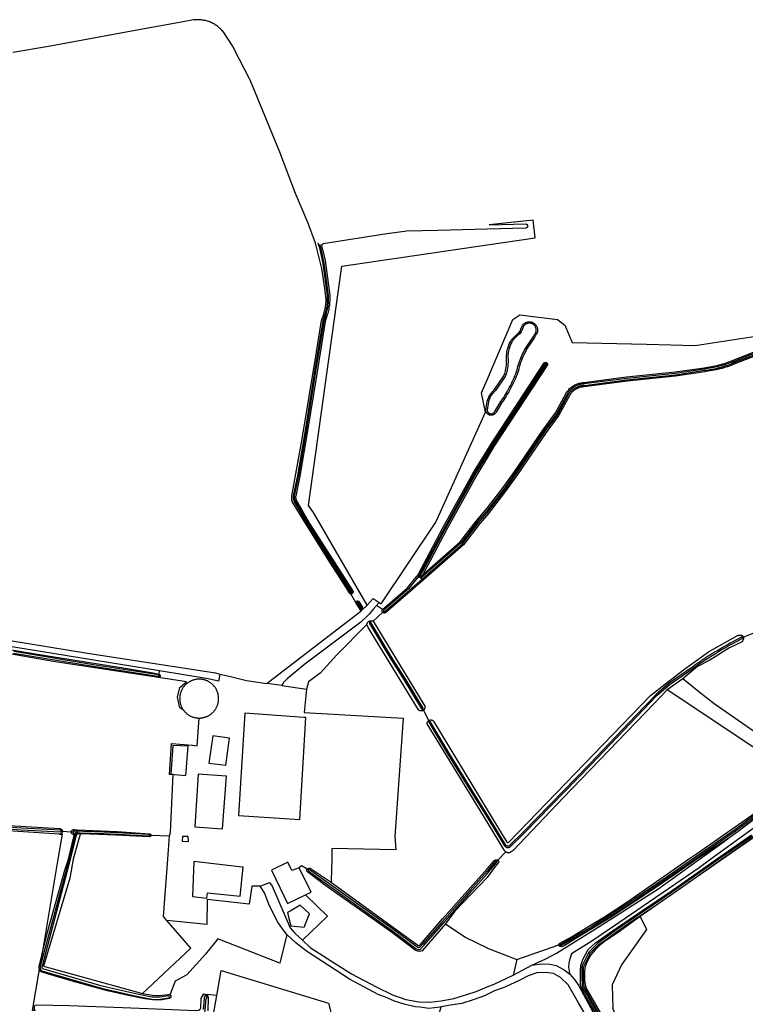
# Model space of a CAD drawing. Header units: metres. Extents: x 174255 to 175175, y 462028 to 462911.
# Tile 229 of 256: x 175056.26 to 175059.39, y 462735.8 to 462740.05. Entities that reach past the tile are written whole.
import ezdxf

# ---------------------------------------------------------------- set-up
doc = ezdxf.new("R2010")
doc.units = ezdxf.units.M
doc.layers.add('N-XX-AL-LIJN_0.20-G', color=7, linetype='Continuous', lineweight=25)

# ---------------------------------------------------------------- blocks, each defined once
blk = doc.blocks.new('Situatie')
at = {"lineweight": -3}
for p, q in [((2.4266, 25.1265), (2.4293, 25.1319)), ((2.4865, 24.955), (2.4891, 24.9587)), ((2.2425, 24.7325), (2.2452, 24.7383)), ((1.93, 24.0377), (1.9354, 24.0347)), ((1.9354, 24.0347), (1.9407, 24.0318)), ((1.9581, 24.0487), (1.9421, 24.0293)), ((1.9463, 24.0291), (1.9523, 24.0248)), ((1.9573, 24.0212), (1.9523, 24.0248)), ((1.6658, 23.9224), (1.6437, 23.9602)), ((1.6488, 23.9612), (1.6471, 23.9642)), ((1.6834, 23.8922), (1.6658, 23.9224)), ((1.6712, 23.9254), (1.6693, 23.9285)), ((1.6874, 23.8855), (1.7141, 23.9115)), ((1.7652, 23.9233), (1.7547, 23.9105)), ((1.6874, 23.8855), (1.6834, 23.8922)), ((1.6909, 23.8932), (1.689, 23.8967)), ((1.7813, 23.8809), (1.7406, 23.8417)), ((1.7813, 23.8809), (1.7844, 23.8838)), ((1.7259, 23.8366), (1.7226, 23.8422)), ((3.3382, 23.7738), (3.334, 23.7717)), ((3.3382, 23.7738), (3.3877, 23.7935)), ((0.8201, 23.6054), (0.8149, 23.6066)), ((1.3455, 23.564), (1.2802, 23.5735)), ((3.0766, 23.5933), (3.0098, 23.5454)), ((1.9568, 23.4574), (1.9538, 23.4625)), ((1.98, 23.4126), (1.9568, 23.4574)), ((1.9823, 23.4086), (1.98, 23.4126)), ((0.3854, 22.9228), (-0.0058, 22.9462)), ((0.3925, 22.9352), (0.3982, 22.935)), ((0.3982, 22.935), (0.4364, 22.9325)), ((0.4364, 22.9325), (0.4447, 22.9322)), ((0.4454, 22.9204), (0.4557, 22.9238)), ((0.4624, 22.9279), (0.4544, 22.9275)), ((0.4621, 22.9413), (0.4623, 22.9347)), ((0.4623, 22.9347), (0.4624, 22.9279)), ((0.4624, 22.9279), (0.4761, 22.9286)), ((0.4808, 22.9231), (0.4631, 22.9232)), ((0.7744, 22.9175), (0.7802, 22.9175)), ((0.7802, 22.9175), (0.861, 22.9152)), ((2.3122, 22.8459), (2.2786, 22.8105)), ((2.2739, 22.8061), (2.2786, 22.8105)), ((2.3605, 22.3808), (2.542, 22.4449)), ((2.5437, 22.4396), (2.5466, 22.4415)), ((2.3605, 22.3808), (2.3441, 22.3135)), ((0.8662, 22.2245), (0.8593, 22.2225)), ((1.0157, 22.2238), (1.0161, 22.2312)), ((1.0643, 22.2256), (1.0232, 22.2299))]:
    blk.add_line(p, q, dxfattribs=at)
for points in [[(1.6437, 23.9602), (1.6434, 23.9602), (1.6423, 23.9604), (1.6412, 23.9608), (1.6401, 23.9614), (1.6395, 23.9618), (1.6241, 23.9872), (1.5523, 24.0976), (1.4264, 24.3007), (1.3906, 24.3591), (1.3898, 24.3615), (1.3891, 24.3639), (1.3887, 24.3663), (1.3883, 24.3688), (1.3882, 24.3713), (1.3882, 24.3738), (1.3883, 24.3763), (1.3886, 24.3788), (1.3891, 24.3812), (1.3895, 24.383), (1.4316, 24.6216), (1.4928, 24.9867), (1.516, 25.1326), (1.5183, 25.1447), (1.5215, 25.1538), (1.5236, 25.1592), (1.5256, 25.1647), (1.5273, 25.1702), (1.529, 25.1758), (1.5305, 25.1814), (1.5318, 25.187), (1.5329, 25.1927), (1.5339, 25.1984), (1.5348, 25.2042), (1.5355, 25.2099), (1.536, 25.2157), (1.5364, 25.2215), (1.5366, 25.2273), (1.5366, 25.2304), (1.5319, 25.2799), (1.5182, 25.3648), (1.493, 25.4685), (1.491, 25.4741), (1.4586, 25.5644), (1.4042, 25.69), (1.3364, 25.8677), (1.2098, 26.1752), (1.2055, 26.1839), (1.1632, 26.2687), (1.1323, 26.3267), (1.0918, 26.3885), (1.0887, 26.3921), (1.0854, 26.3956), (1.0821, 26.399), (1.0786, 26.4023), (1.0751, 26.4055), (1.0714, 26.4086), (1.0676, 26.4115), (1.0637, 26.4143), (1.0598, 26.4169), (1.0557, 26.4195), (1.0516, 26.4219), (1.0474, 26.4241), (1.0431, 26.4262), (1.0387, 26.4282), (1.0343, 26.43), (1.0298, 26.4317), (1.0253, 26.4332), (1.0207, 26.4346), (1.0161, 26.4358), (1.0114, 26.4369), (1.0068, 26.4378), (1.002, 26.4385), (0.9973, 26.4391), (0.9925, 26.4395), (0.9878, 26.4398), (0.983, 26.4399), (0.9782, 26.4399), (0.9734, 26.4397), (0.9687, 26.4393), (0.9647, 26.4389), (0.9189, 26.43), (0.7118, 26.3935), (0.3382, 26.3236), (0.1847, 26.2978)], [(1.7141, 23.9115), (1.7401, 23.9397), (1.7652, 23.9233), (1.7745, 23.9172), (2.0099, 24.2691), (2.2256, 24.7454), (2.2084, 24.8287), (2.2322, 24.8847), (2.3433, 25.1449), (2.3737, 25.1648), (2.5365, 25.1449), (2.5669, 25.1211), (2.5986, 25.0457), (2.9201, 25.0391), (3.131, 25.033), (3.5787, 25.1022), (3.7207, 25.1409), (3.8157, 25.1994), (3.8669, 25.2304), (3.8575, 25.3931), (3.8433, 25.6405), (3.8283, 25.8793), (3.8109, 26.1429), (3.8066, 26.2073)], [(2.2408, 25.5537), (2.3986, 25.558), (2.3998, 25.5578), (2.4009, 25.5575), (2.402, 25.557), (2.4031, 25.5564), (2.404, 25.5556), (2.4048, 25.5547), (2.4055, 25.5538), (2.4061, 25.5527), (2.4065, 25.5516), (2.4068, 25.5504), (2.4069, 25.5492), (2.4069, 25.5489), (2.4068, 25.548), (2.4066, 25.5468), (2.4062, 25.5457), (2.4057, 25.5446), (2.4051, 25.5436), (2.4043, 25.5427), (2.4034, 25.5419), (2.4024, 25.5412), (2.4013, 25.5406), (2.4002, 25.5402), (2.3991, 25.54), (2.2324, 25.5355), (2.0195, 25.5289), (1.8839, 25.526), (1.8746, 25.5249), (1.7997, 25.5144), (1.5237, 25.4713), (1.5226, 25.471), (1.5216, 25.4705), (1.5206, 25.4699), (1.5197, 25.4691), (1.519, 25.4682), (1.5183, 25.4673), (1.5178, 25.4662), (1.5175, 25.4651), (1.5173, 25.464), (1.5327, 25.4), (1.5456, 25.3039), (1.5522, 25.2498), (1.5525, 25.2441), (1.5527, 25.238), (1.5527, 25.2318), (1.5525, 25.2257), (1.5521, 25.2195), (1.5516, 25.2134), (1.551, 25.2072), (1.5502, 25.2011), (1.5492, 25.1951), (1.548, 25.189), (1.5467, 25.183), (1.5452, 25.177), (1.5436, 25.1711), (1.5418, 25.1652), (1.5399, 25.1595), (1.5332, 25.1368), (1.4963, 24.9105), (1.4565, 24.6644), (1.4234, 24.4691), (1.4054, 24.3821), (1.4053, 24.3811), (1.4051, 24.3791), (1.4051, 24.3771), (1.4052, 24.375), (1.4055, 24.373), (1.4059, 24.3711), (1.4064, 24.3691), (1.407, 24.3672), (1.4078, 24.3653), (1.4087, 24.3635), (1.4683, 24.2598), (1.653, 23.9704), (1.6531, 23.9693), (1.6531, 23.9681), (1.653, 23.967), (1.6527, 23.9658), (1.6522, 23.9647), (1.6516, 23.9638), (1.6509, 23.9628), (1.65, 23.962), (1.649, 23.9614), (1.6488, 23.9612), (1.648, 23.9608), (1.6469, 23.9604), (1.6458, 23.9602), (1.6446, 23.9601), (1.6437, 23.9602)], [(1.7141, 23.9115), (1.4821, 24.3115), (1.4608, 24.3412), (1.6049, 25.3753), (2.2322, 25.4675), (2.439, 25.4979), (2.4304, 25.5745), (2.2408, 25.5537)], [(1.5013, 25.4761), (1.508, 25.4544), (1.5223, 25.3872), (1.5346, 25.3026), (1.5413, 25.2488), (1.5415, 25.2437), (1.5417, 25.2378), (1.5416, 25.232), (1.5415, 25.2261), (1.5412, 25.2203), (1.5407, 25.2144), (1.5401, 25.2086), (1.5393, 25.2028), (1.5383, 25.197), (1.5372, 25.1912), (1.536, 25.1855), (1.5346, 25.1798), (1.533, 25.1741), (1.5313, 25.1685), (1.5294, 25.1628), (1.5225, 25.1393), (1.4855, 24.9123), (1.4457, 24.6661), (1.4126, 24.4711), (1.3946, 24.3839), (1.3944, 24.3823), (1.3941, 24.3796), (1.3941, 24.3768), (1.3943, 24.374), (1.3946, 24.3713), (1.3952, 24.3686), (1.3959, 24.3659), (1.3968, 24.3633), (1.3978, 24.3607), (1.3991, 24.3583), (1.4589, 24.2541), (1.6437, 23.9645), (1.6437, 23.9645), (1.6443, 23.9641), (1.645, 23.9639), (1.6457, 23.9638), (1.6464, 23.9639), (1.6471, 23.9642), (1.6477, 23.9645), (1.6482, 23.965), (1.6486, 23.9657), (1.6488, 23.9663), (1.6488, 23.967), (1.6487, 23.9677), (1.464, 24.2572), (1.4043, 24.3611), (1.4033, 24.3633), (1.4024, 24.3654), (1.4016, 24.3677), (1.401, 24.3699), (1.4005, 24.3723), (1.4003, 24.3746), (1.4001, 24.3769), (1.4001, 24.3793), (1.4003, 24.3817), (1.4005, 24.3829), (1.4185, 24.47), (1.4516, 24.6652), (1.4914, 24.9113), (1.5283, 25.1379), (1.5352, 25.161), (1.5371, 25.1667), (1.5388, 25.1725), (1.5404, 25.1783), (1.5418, 25.1841), (1.5431, 25.19), (1.5442, 25.1959), (1.5452, 25.2019), (1.546, 25.2079), (1.5467, 25.2138), (1.5471, 25.2198), (1.5475, 25.2259), (1.5477, 25.2319), (1.5477, 25.2379), (1.5475, 25.2439), (1.5472, 25.2493), (1.5406, 25.3033), (1.5282, 25.3882), (1.5138, 25.4559), (1.5097, 25.4692)], [(3.4501, 25.0112), (3.294, 24.9502), (3.2861, 24.9471), (3.278, 24.9441), (3.27, 24.9412), (3.2618, 24.9386), (3.2536, 24.936), (3.2454, 24.9337), (3.2371, 24.9315), (3.2288, 24.9294), (3.2205, 24.9275), (3.2121, 24.9258), (3.2037, 24.9242), (3.1952, 24.9228), (3.1868, 24.9215), (3.1783, 24.9204), (3.1722, 24.9197), (3.0461, 24.9005), (2.8364, 24.879), (2.6517, 24.8546), (2.6502, 24.8545), (2.6469, 24.8543), (2.6437, 24.854), (2.6405, 24.8535), (2.6373, 24.8529), (2.6342, 24.8522), (2.6311, 24.8513), (2.628, 24.8503), (2.625, 24.8491), (2.622, 24.8478), (2.6191, 24.8465), (2.6162, 24.8449), (2.6134, 24.8433), (2.6107, 24.8415), (2.6081, 24.8397), (2.6055, 24.8377), (2.6031, 24.8356), (2.6007, 24.8334), (2.5984, 24.8311), (2.5963, 24.8287), (2.5942, 24.8262), (2.5922, 24.8237), (2.5904, 24.821), (2.5887, 24.8185), (2.5419, 24.7318), (2.4866, 24.6569), (2.3636, 24.476), (2.3121, 24.4035), (2.2322, 24.3004), (2.1999, 24.2639), (2.13, 24.1721), (1.9573, 24.0212), (1.9005, 23.9717), (1.7934, 23.8783), (1.7922, 23.8778), (1.791, 23.8775), (1.7898, 23.8773), (1.7886, 23.8773), (1.7873, 23.8774), (1.7861, 23.8777), (1.7849, 23.8781), (1.7838, 23.8787), (1.7828, 23.8794), (1.7819, 23.8803), (1.7813, 23.8809)], [(2.2425, 24.7325), (2.2411, 24.7329), (2.2394, 24.7335), (2.2377, 24.7342), (2.2346, 24.7361), (2.2332, 24.7372), (2.2319, 24.7385), (2.2308, 24.7399), (2.2297, 24.7414), (2.2288, 24.7429), (2.228, 24.7445), (2.2274, 24.7462), (2.2269, 24.748), (2.2265, 24.7516), (2.2265, 24.7534), (2.2265, 24.7539), (2.2328, 24.7924), (2.2419, 24.8171), (2.2633, 24.8427), (2.3047, 24.9015), (2.3063, 24.9059), (2.308, 24.911), (2.3095, 24.9162), (2.3109, 24.9214), (2.3121, 24.9267), (2.3132, 24.932), (2.3141, 24.9373), (2.3149, 24.9427), (2.3155, 24.948), (2.316, 24.9534), (2.3163, 24.9588), (2.3164, 24.9642), (2.3164, 24.9696), (2.3163, 24.9743), (2.316, 24.9788), (2.3159, 24.9835), (2.3159, 24.9882), (2.3161, 24.9929), (2.3165, 24.9977), (2.3171, 25.0024), (2.3178, 25.0071), (2.3186, 25.0117), (2.3197, 25.0163), (2.3209, 25.0209), (2.3222, 25.0254), (2.3238, 25.0299), (2.3254, 25.0343), (2.3273, 25.0387), (2.3293, 25.043), (2.3314, 25.0472), (2.3337, 25.0514), (2.3361, 25.0554), (2.3387, 25.0594), (2.3395, 25.0605), (2.3599, 25.0799), (2.369, 25.0875), (2.3745, 25.0952), (2.3782, 25.1031), (2.3809, 25.1109), (2.3845, 25.1189), (2.3892, 25.1252), (2.3915, 25.1272), (2.3936, 25.1288), (2.3958, 25.1302), (2.3981, 25.1315), (2.4005, 25.1326), (2.4029, 25.1335), (2.4055, 25.1342), (2.408, 25.1347), (2.4106, 25.1351), (2.4132, 25.1353), (2.4159, 25.1352), (2.4185, 25.135), (2.4211, 25.1346), (2.4236, 25.134), (2.4261, 25.1332), (2.4286, 25.1322), (2.4293, 25.1319)], [(1.9523, 24.0248), (2.1256, 24.1762), (2.195, 24.2673), (2.2322, 24.3102), (2.3073, 24.4071), (2.3587, 24.4794), (2.4817, 24.6603), (2.5369, 24.735), (2.5835, 24.8215), (2.5854, 24.8244), (2.5874, 24.8272), (2.5895, 24.83), (2.5917, 24.8327), (2.5941, 24.8352), (2.5965, 24.8377), (2.5991, 24.8401), (2.6018, 24.8423), (2.6045, 24.8445), (2.6074, 24.8465), (2.6103, 24.8484), (2.6133, 24.8502), (2.6164, 24.8518), (2.6195, 24.8533), (2.6227, 24.8547), (2.626, 24.8559), (2.6293, 24.857), (2.6327, 24.858), (2.6361, 24.8588), (2.6395, 24.8594), (2.6429, 24.8599), (2.6464, 24.8603), (2.6499, 24.8605), (2.6512, 24.8606), (2.8357, 24.885), (3.0453, 24.9065), (3.1715, 24.9257), (3.1775, 24.9264), (3.1859, 24.9275), (3.1943, 24.9287), (3.2026, 24.9301), (3.2109, 24.9317), (3.2192, 24.9334), (3.2274, 24.9352), (3.2356, 24.9373), (3.2438, 24.9395), (3.2519, 24.9418), (3.26, 24.9443), (3.268, 24.9469), (3.276, 24.9497), (3.2839, 24.9527), (3.2918, 24.9558), (3.4479, 25.0167)], [(3.4457, 25.0223), (3.2896, 24.9613), (3.2818, 24.9583), (3.274, 24.9554), (3.2661, 24.9526), (3.2582, 24.95), (3.2502, 24.9475), (3.2422, 24.9452), (3.2341, 24.9431), (3.2261, 24.9411), (3.2179, 24.9392), (3.2098, 24.9375), (3.2016, 24.936), (3.1933, 24.9346), (3.1851, 24.9334), (3.1768, 24.9323), (3.1703, 24.9311), (3.0446, 24.9124), (2.835, 24.8909), (2.6507, 24.8666), (2.6496, 24.8665), (2.6459, 24.8663), (2.6422, 24.8659), (2.6385, 24.8653), (2.6348, 24.8646), (2.6312, 24.8638), (2.6275, 24.8627), (2.624, 24.8616), (2.6205, 24.8603), (2.617, 24.8588), (2.6137, 24.8572), (2.6104, 24.8554), (2.6071, 24.8535), (2.604, 24.8515), (2.6009, 24.8493), (2.598, 24.847), (2.5951, 24.8446), (2.5924, 24.842), (2.5897, 24.8394), (2.5872, 24.8366), (2.5848, 24.8338), (2.5825, 24.8308), (2.5804, 24.8277), (2.5784, 24.8246), (2.5318, 24.7383), (2.4768, 24.6638), (2.3538, 24.4828), (2.3025, 24.4107), (2.2322, 24.32), (2.1892, 24.2713), (2.1205, 24.181), (1.9466, 24.0292), (1.9463, 24.0291)], [(1.9581, 24.0487), (1.9589, 24.0486), (1.9598, 24.0486), (2.1161, 24.1851), (2.1843, 24.2748), (2.2322, 24.3298), (2.2977, 24.4142), (2.3489, 24.4863), (2.4719, 24.6673), (2.5267, 24.7415), (2.5732, 24.8276), (2.5754, 24.831), (2.5777, 24.8343), (2.5801, 24.8375), (2.5827, 24.8406), (2.5854, 24.8435), (2.5882, 24.8464), (2.5912, 24.8491), (2.5942, 24.8517), (2.5974, 24.8541), (2.6006, 24.8564), (2.604, 24.8586), (2.6074, 24.8606), (2.611, 24.8625), (2.6146, 24.8642), (2.6182, 24.8658), (2.622, 24.8672), (2.6258, 24.8685), (2.6296, 24.8696), (2.6335, 24.8705), (2.6375, 24.8713), (2.6414, 24.8718), (2.6454, 24.8723), (2.6493, 24.8725), (2.6502, 24.8725), (2.8343, 24.8969), (3.0438, 24.9184), (3.1692, 24.9369), (3.1758, 24.9383), (3.1843, 24.9393), (3.1924, 24.9405), (3.2005, 24.9419), (3.2086, 24.9434), (3.2166, 24.9451), (3.2247, 24.9469), (3.2326, 24.9489), (3.2406, 24.951), (3.2485, 24.9533), (3.2564, 24.9557), (3.2642, 24.9583), (3.2719, 24.961), (3.2796, 24.9639), (3.2874, 24.9669), (3.4434, 25.0279)], [(2.4266, 25.1265), (2.4261, 25.1268), (2.4241, 25.1276), (2.422, 25.1282), (2.4199, 25.1287), (2.4177, 25.1291), (2.4156, 25.1292), (2.4134, 25.1293), (2.4112, 25.1291), (2.4091, 25.1288), (2.4069, 25.1284), (2.4048, 25.1278), (2.4028, 25.127), (2.4008, 25.1261), (2.3989, 25.1251), (2.397, 25.1239), (2.3953, 25.1225), (2.3937, 25.1211), (2.3897, 25.1158), (2.3864, 25.1087), (2.3838, 25.1009), (2.3797, 25.0921), (2.3734, 25.0833), (2.3639, 25.0754), (2.3441, 25.0566), (2.3437, 25.056), (2.3412, 25.0522), (2.3389, 25.0484), (2.3367, 25.0444), (2.3347, 25.0404), (2.3328, 25.0363), (2.331, 25.0321), (2.3294, 25.0279), (2.328, 25.0236), (2.3267, 25.0193), (2.3255, 25.0149), (2.3245, 25.0105), (2.3237, 25.006), (2.323, 25.0016), (2.3225, 24.9971), (2.3221, 24.9926), (2.3219, 24.9881), (2.3219, 24.9835), (2.322, 24.979), (2.3223, 24.9745), (2.3224, 24.9697), (2.3224, 24.9641), (2.3223, 24.9585), (2.3219, 24.953), (2.3215, 24.9474), (2.3208, 24.9419), (2.32, 24.9364), (2.3191, 24.9309), (2.318, 24.9254), (2.3167, 24.92), (2.3153, 24.9146), (2.3137, 24.9093), (2.312, 24.904), (2.3101, 24.8987), (2.2681, 24.8391), (2.2471, 24.814), (2.2386, 24.7908), (2.2324, 24.7529), (2.2326, 24.7517), (2.233, 24.7501), (2.2336, 24.7485), (2.2343, 24.747), (2.2351, 24.7456), (2.2361, 24.7442), (2.2372, 24.743), (2.2384, 24.7418), (2.2397, 24.7408), (2.2411, 24.7399), (2.2426, 24.7392), (2.2442, 24.7386), (2.2452, 24.7383), (2.2458, 24.7381), (2.2474, 24.7378), (2.2491, 24.7377), (2.2508, 24.7377), (2.2524, 24.7379), (2.2541, 24.7382), (2.2557, 24.7387), (2.2572, 24.7394), (2.2587, 24.7401), (2.2601, 24.7411), (2.2614, 24.7421), (2.2625, 24.7433), (2.2636, 24.7446), (2.2646, 24.746), (2.2654, 24.7474), (2.2912, 24.7903), (2.2932, 24.7931), (2.2985, 24.801), (2.3038, 24.8089), (2.3089, 24.8169), (2.3138, 24.825), (2.3187, 24.8332), (2.3234, 24.8415), (2.3279, 24.8499), (2.3323, 24.8583), (2.3366, 24.8668), (2.3407, 24.8754), (2.3447, 24.884), (2.3485, 24.8927), (2.3522, 24.9015), (2.3558, 24.9103), (2.3592, 24.9192), (2.3595, 24.9209), (2.3613, 24.9283), (2.3631, 24.9356), (2.3652, 24.9429), (2.3674, 24.9501), (2.3697, 24.9573), (2.3722, 24.9645), (2.3748, 24.9716), (2.3776, 24.9786), (2.3806, 24.9856), (2.3837, 24.9925), (2.3869, 24.9993), (2.3903, 25.0061), (2.3938, 25.0128), (2.3974, 25.0194), (2.4322, 25.0711), (2.4394, 25.0843), (2.4409, 25.0864), (2.4417, 25.0884), (2.4425, 25.0904), (2.4431, 25.0925), (2.4435, 25.0947), (2.4438, 25.0968), (2.4439, 25.099), (2.4439, 25.1012), (2.4437, 25.1034), (2.4433, 25.1055), (2.4428, 25.1076), (2.4421, 25.1097), (2.4413, 25.1117), (2.4403, 25.1137), (2.4392, 25.1156), (2.438, 25.1174), (2.4366, 25.1191), (2.4351, 25.1206), (2.4335, 25.1221), (2.4318, 25.1235), (2.43, 25.1247), (2.4281, 25.1258), (2.4266, 25.1265)], [(2.4293, 25.1319), (2.4309, 25.1311), (2.4332, 25.1298), (2.4353, 25.1283), (2.4374, 25.1267), (2.4393, 25.1249), (2.4411, 25.123), (2.4428, 25.121), (2.4443, 25.1188), (2.4456, 25.1165), (2.4468, 25.1142), (2.4477, 25.1118), (2.4486, 25.1093), (2.4492, 25.1067), (2.4496, 25.1041), (2.4499, 25.1015), (2.4499, 25.0989), (2.4498, 25.0963), (2.4494, 25.0937), (2.4489, 25.0911), (2.4482, 25.0886), (2.4473, 25.0861), (2.4461, 25.0834), (2.4445, 25.0812), (2.4373, 25.068), (2.4025, 25.0163), (2.3991, 25.0099), (2.3956, 25.0033), (2.3923, 24.9967), (2.3891, 24.99), (2.3861, 24.9832), (2.3832, 24.9763), (2.3804, 24.9694), (2.3778, 24.9624), (2.3754, 24.9554), (2.3731, 24.9483), (2.3709, 24.9412), (2.3689, 24.9341), (2.3671, 24.9269), (2.3654, 24.9196), (2.3649, 24.9175), (2.3614, 24.9081), (2.3578, 24.8992), (2.3541, 24.8903), (2.3502, 24.8815), (2.3462, 24.8728), (2.342, 24.8641), (2.3377, 24.8556), (2.3332, 24.847), (2.3286, 24.8386), (2.3239, 24.8302), (2.319, 24.822), (2.314, 24.8138), (2.3088, 24.8056), (2.3035, 24.7976), (2.2981, 24.7897), (2.2962, 24.7871), (2.2705, 24.7443), (2.2695, 24.7426), (2.2684, 24.741), (2.2672, 24.7395), (2.2659, 24.7381), (2.2644, 24.7368), (2.2628, 24.7356), (2.2612, 24.7346), (2.2595, 24.7337), (2.2577, 24.733), (2.2558, 24.7324), (2.2539, 24.7319), (2.252, 24.7316), (2.2501, 24.7315), (2.2481, 24.7315), (2.2462, 24.7317), (2.2443, 24.7321), (2.2428, 24.7324), (2.2425, 24.7325)], [(1.93, 24.0377), (1.9307, 24.0385), (1.97, 24.1115), (2.0423, 24.2478), (2.1741, 24.4869), (2.2322, 24.5788), (2.2477, 24.6051), (2.4788, 24.9578), (2.4792, 24.9582), (2.4801, 24.9588), (2.4811, 24.9594), (2.4822, 24.9598), (2.4833, 24.9601), (2.4844, 24.9602), (2.4856, 24.9601), (2.4867, 24.9599), (2.4878, 24.9595), (2.4888, 24.959), (2.4891, 24.9587)], [(1.9407, 24.0318), (1.9806, 24.1058), (2.0529, 24.242), (2.1846, 24.481), (2.2322, 24.5571), (2.2571, 24.5993), (2.488, 24.9518), (2.488, 24.952), (2.488, 24.9528), (2.4878, 24.9535), (2.4874, 24.9541), (2.487, 24.9547), (2.4865, 24.955), (2.4864, 24.9551), (2.4857, 24.9554), (2.485, 24.9555), (2.4843, 24.9555), (2.4836, 24.9554), (2.483, 24.955), (2.252, 24.6025), (2.2322, 24.5689), (2.1794, 24.4839), (2.0476, 24.2449), (1.9753, 24.1086), (1.9357, 24.0351), (1.9354, 24.0347)], [(2.4891, 24.9587), (2.4897, 24.9583), (2.4905, 24.9575), (2.4913, 24.9566), (2.4918, 24.9557), (2.4923, 24.9546), (2.4926, 24.9535), (2.4927, 24.9524), (2.4927, 24.9512), (2.4925, 24.9501), (2.4922, 24.949), (2.2613, 24.5967), (2.2322, 24.5472), (2.1898, 24.4781), (2.0581, 24.2392), (1.9859, 24.103), (1.9574, 24.05), (1.9575, 24.0493), (1.9581, 24.0487)], [(1.7809, 23.8926), (1.888, 23.986), (1.8885, 23.9864), (1.93, 24.0377)], [(1.9354, 24.0347), (1.8925, 23.9819), (1.892, 23.9815), (1.7849, 23.8881), (1.7844, 23.8875), (1.7841, 23.8869), (1.7839, 23.8861), (1.7839, 23.8854), (1.784, 23.8847), (1.7843, 23.884), (1.7844, 23.8838), (1.7847, 23.8834), (1.7853, 23.8828), (1.7859, 23.8825), (1.7866, 23.8822), (1.7874, 23.8821), (1.7881, 23.8822), (1.7888, 23.8825), (1.7895, 23.8828), (1.8966, 23.9762), (1.9523, 24.0248)], [(1.9463, 24.0291), (1.9437, 24.0287), (1.9421, 24.0293), (1.9414, 24.0295), (1.9407, 24.0318)], [(1.7813, 23.8809), (1.7811, 23.8812), (1.7804, 23.8823), (1.7798, 23.8834), (1.7795, 23.8846), (1.7792, 23.8858), (1.7791, 23.8871), (1.7792, 23.8883), (1.7795, 23.8895), (1.7799, 23.8907), (1.7804, 23.8918), (1.7809, 23.8926), (1.7547, 23.9105), (1.7418, 23.8948), (1.7232, 23.8725), (1.6862, 23.8386), (1.6177, 23.7863), (1.4449, 23.656), (1.368, 23.5928), (1.3531, 23.5772), (1.3455, 23.564), (1.4525, 23.5485)], [(1.6658, 23.9224), (1.6659, 23.9235), (1.6661, 23.9245), (1.6665, 23.9255), (1.6671, 23.9264), (1.6677, 23.9272), (1.6685, 23.928), (1.6693, 23.9285), (1.6694, 23.9286), (1.6703, 23.929), (1.6714, 23.9293), (1.6724, 23.9295), (1.6735, 23.9295), (1.6745, 23.9293), (1.6755, 23.929), (1.6765, 23.9285), (1.6944, 23.902), (1.6945, 23.9016), (1.6946, 23.9004), (1.6946, 23.8992), (1.6943, 23.8981), (1.694, 23.897), (1.6935, 23.896), (1.6928, 23.895), (1.692, 23.8941), (1.6912, 23.8934), (1.6909, 23.8932), (1.6902, 23.8928), (1.6891, 23.8923), (1.688, 23.892), (1.6869, 23.8918), (1.6857, 23.8918), (1.6846, 23.8919), (1.6834, 23.8922)], [(1.689, 23.8967), (1.6893, 23.897), (1.6897, 23.8976), (1.69, 23.8982), (1.6902, 23.8989), (1.6901, 23.8996), (1.6899, 23.9003), (1.6898, 23.9005), (1.6745, 23.9249), (1.6739, 23.9253), (1.6732, 23.9255), (1.6725, 23.9256), (1.6718, 23.9256), (1.6712, 23.9254), (1.6711, 23.9254), (1.6705, 23.925), (1.6699, 23.9245), (1.6695, 23.9239), (1.6692, 23.9233), (1.6691, 23.9225), (1.6691, 23.9218), (1.6844, 23.8974), (1.6848, 23.8969), (1.6854, 23.8964), (1.6861, 23.8961), (1.6868, 23.896), (1.6875, 23.896), (1.6881, 23.8962), (1.6888, 23.8965), (1.689, 23.8967)], [(-0.0958, 23.7995), (-0.0708, 23.7979), (0.0122, 23.7849), (0.5062, 23.7042), (1.0589, 23.6189), (1.0786, 23.6139), (1.1182, 23.604), (1.193, 23.5862), (1.2802, 23.5735), (1.2893, 23.5805), (1.6874, 23.8855)], [(1.7128, 23.8284), (1.5835, 23.6967), (1.5118, 23.6183), (1.4609, 23.5805), (1.4525, 23.5485)], [(1.7128, 23.8284), (1.7131, 23.8301), (1.7136, 23.8317), (1.7142, 23.8333), (1.715, 23.8349), (1.7159, 23.8363), (1.717, 23.8377), (1.7181, 23.8389), (1.7194, 23.8401), (1.7208, 23.8411), (1.7222, 23.842), (1.7226, 23.8422), (1.7238, 23.8427), (1.7254, 23.8434), (1.727, 23.8438), (1.7287, 23.8441), (1.7304, 23.8443), (1.7322, 23.8442), (1.7339, 23.8441), (1.7355, 23.8437), (1.7372, 23.8433), (1.7388, 23.8426), (1.7403, 23.8418), (1.7406, 23.8417)], [(1.9568, 23.4574), (1.9556, 23.4566), (1.9542, 23.4558), (1.9527, 23.4552), (1.9512, 23.4547), (1.9497, 23.4544), (1.9481, 23.4543), (1.9465, 23.4543), (1.9449, 23.4545), (1.9434, 23.4548), (1.9419, 23.4553), (1.9404, 23.4559), (1.939, 23.4567), (1.9377, 23.4576), (1.9365, 23.4586), (1.9354, 23.4598), (1.718, 23.815), (1.7128, 23.8284)], [(1.7259, 23.8366), (1.7256, 23.8364), (1.725, 23.8359), (1.7245, 23.8353), (1.7242, 23.8346), (1.724, 23.8338), (1.724, 23.833), (1.724, 23.8328), (1.8123, 23.6858), (1.8745, 23.5868), (1.9492, 23.4633), (1.9495, 23.463), (1.9501, 23.4625), (1.9508, 23.4622), (1.9515, 23.462), (1.9523, 23.462), (1.953, 23.4621), (1.9537, 23.4624), (1.9538, 23.4625), (1.9543, 23.4628), (1.9548, 23.4634), (1.9552, 23.464), (1.9554, 23.4647), (1.9555, 23.4655), (1.9554, 23.4662), (1.9552, 23.467), (1.8804, 23.5905), (1.8182, 23.6895), (1.73, 23.8364), (1.7293, 23.8368), (1.7286, 23.8371), (1.7278, 23.8371), (1.727, 23.8371), (1.7263, 23.8368), (1.7259, 23.8366)], [(1.7406, 23.8417), (1.9625, 23.4744), (1.9628, 23.4729), (1.9631, 23.4713), (1.9631, 23.4697), (1.963, 23.4682), (1.9628, 23.4666), (1.9623, 23.4651), (1.9618, 23.4636), (1.9611, 23.4622), (1.9602, 23.4608), (1.9592, 23.4596), (1.9581, 23.4585), (1.9569, 23.4574), (1.9568, 23.4574)], [(1.98, 23.4126), (1.9805, 23.4129), (1.982, 23.4137), (1.9834, 23.4144), (1.985, 23.4149), (1.9865, 23.4152), (1.9882, 23.4154), (1.9898, 23.4155), (1.9914, 23.4153), (1.993, 23.415), (1.9945, 23.4146), (1.996, 23.414), (1.9975, 23.4133), (1.9988, 23.4124), (2.0001, 23.4114), (2.0012, 23.4103), (2.2322, 23.0279), (2.3166, 22.8883), (2.3167, 22.8882), (2.3172, 22.8874), (2.3179, 22.8868), (2.3186, 22.8863), (2.3195, 22.886), (2.3203, 22.8858), (2.3213, 22.8857), (2.3221, 22.8859), (2.323, 22.8861), (2.3238, 22.8866), (2.3245, 22.8871), (2.3251, 22.8878), (2.9379, 23.5215), (3.0798, 23.6315), (3.1877, 23.7093), (3.3159, 23.7811), (3.3244, 23.7822), (3.3259, 23.7822), (3.3273, 23.7821), (3.3288, 23.7818), (3.3302, 23.7814), (3.3316, 23.7808), (3.3329, 23.7801), (3.3341, 23.7792), (3.3352, 23.7782), (3.3363, 23.7771), (3.3371, 23.7759), (3.3379, 23.7746), (3.3382, 23.7738)], [(3.334, 23.7717), (3.334, 23.7718), (3.3335, 23.7723), (3.333, 23.7728), (3.3323, 23.7731), (3.3316, 23.7732), (3.3309, 23.7732), (3.2847, 23.7484), (3.2705, 23.7405), (3.2564, 23.7326), (3.2423, 23.7244), (3.2283, 23.7162), (3.2144, 23.7078), (3.2006, 23.6993), (3.1869, 23.6906), (3.1733, 23.6818), (3.1597, 23.6729), (3.1462, 23.6638), (3.1329, 23.6546), (3.1196, 23.6453), (3.108, 23.637), (3.0187, 23.5749), (2.9614, 23.5262), (2.8738, 23.4343), (2.6749, 23.2263), (2.3892, 22.9322), (2.3267, 22.8714), (2.3255, 22.8709), (2.3243, 22.8705), (2.323, 22.8702), (2.3217, 22.8702), (2.3204, 22.8702), (2.3192, 22.8705), (2.318, 22.8709), (2.3168, 22.8714), (2.3157, 22.8721), (2.3147, 22.8729), (2.3138, 22.8739), (2.3131, 22.8749), (2.3128, 22.8754), (2.2322, 23.0071), (2.1791, 23.0926), (2.0682, 23.2716), (1.9856, 23.4094), (1.9847, 23.4094), (1.9838, 23.4093), (1.9829, 23.4089), (1.9823, 23.4086), (1.9821, 23.4085), (1.9815, 23.4079), (1.9809, 23.4072), (1.9805, 23.4064), (1.9804, 23.4063), (2.0631, 23.2685), (2.1739, 23.0895), (2.2322, 22.9956), (2.3077, 22.8722), (2.3081, 22.8716), (2.3092, 22.87), (2.3106, 22.8685), (2.3122, 22.8672), (2.3139, 22.8662), (2.3158, 22.8653), (2.3177, 22.8647), (2.3197, 22.8643), (2.3217, 22.8641), (2.3237, 22.8643), (2.3257, 22.8646), (2.3277, 22.8652), (2.3301, 22.8664), (2.3934, 22.928), (2.6793, 23.2221), (2.8782, 23.4302), (2.9655, 23.5218), (3.0226, 23.5704), (3.1115, 23.6321), (3.1231, 23.6404), (3.1363, 23.6497), (3.1496, 23.6588), (3.163, 23.6679), (3.1765, 23.6768), (3.1901, 23.6855), (3.2038, 23.6942), (3.2176, 23.7027), (3.2314, 23.711), (3.2453, 23.7193), (3.2593, 23.7273), (3.2734, 23.7353), (3.2876, 23.7431), (3.3338, 23.7679), (3.3341, 23.7684), (3.3344, 23.769), (3.3345, 23.7697), (3.3345, 23.7705), (3.3343, 23.7712), (3.334, 23.7717)], [(3.3382, 23.7738), (3.3385, 23.7732), (3.3389, 23.7718), (3.3392, 23.7703), (3.3394, 23.7688), (3.3394, 23.7674), (3.3392, 23.7659), (3.3388, 23.7644), (3.3383, 23.763), (3.3337, 23.7533), (3.2783, 23.7268), (3.1938, 23.6737), (3.1409, 23.6459), (3.0766, 23.5933)], [(0.0243, 23.7441), (0.299, 23.6979), (0.6515, 23.6414), (0.7895, 23.6184), (0.8153, 23.6137), (0.818, 23.6273), (0.0192, 23.7572)], [(0.8149, 23.6066), (0.8149, 23.6068), (0.815, 23.6075), (0.8149, 23.6082), (0.8146, 23.6088), (0.8142, 23.6094), (0.8137, 23.6099), (0.813, 23.6102), (0.5321, 23.6541), (0.1888, 23.7111)], [(-0.0109, 22.9579), (0.2206, 22.9412), (0.3894, 22.9321), (0.3895, 22.9321), (0.3903, 22.9323), (0.3909, 22.9326), (0.3915, 22.9331), (0.392, 22.9337), (0.3923, 22.9343), (0.3925, 22.9351), (0.3925, 22.9352), (0.3925, 22.9358), (0.3924, 22.9366), (0.3921, 22.9373), (0.3917, 22.9379), (0.3911, 22.9384), (0.3905, 22.9388), (0.3898, 22.9391), (0.221, 22.9482), (0.0022, 22.964)], [(0.1876, 23.7042), (0.531, 23.6472), (0.8107, 23.6045), (0.8113, 23.6043), (0.812, 23.6043), (0.8127, 23.6044), (0.8133, 23.6046), (0.8139, 23.605), (0.8144, 23.6055), (0.8147, 23.6061), (0.8149, 23.6066)], [(0.9227, 23.4557), (0.9053, 23.4681), (0.8948, 23.5144), (0.9053, 23.5554), (0.9344, 23.5805), (0.8129, 23.5989), (0.3577, 23.6679), (0.1301, 23.7084)], [(0.0941, 22.9637), (0.3867, 22.9462), (0.3874, 22.9461), (0.3887, 22.946), (0.3901, 22.9456), (0.3913, 22.9451), (0.3925, 22.9445), (0.3937, 22.9437), (0.3947, 22.9428), (0.3956, 22.9418), (0.3964, 22.9407), (0.3971, 22.9395), (0.3976, 22.9382), (0.398, 22.9369), (0.3982, 22.9355), (0.3982, 22.935)], [(0.8201, 23.6054), (0.82, 23.6047), (0.8197, 23.6036), (0.8192, 23.6027), (0.8186, 23.6018), (0.8179, 23.6009), (0.817, 23.6003), (0.8161, 23.5997), (0.8151, 23.5993), (0.8141, 23.599), (0.8129, 23.5989)], [(0.8153, 23.6137), (0.8163, 23.6132), (0.8172, 23.6126), (0.818, 23.6118), (0.8187, 23.611), (0.8193, 23.6101), (0.8198, 23.609), (0.8201, 23.608), (0.8202, 23.6069), (0.8202, 23.6058), (0.8201, 23.6054)], [(1.0786, 23.6139), (1.072, 23.583), (1.0272, 23.5932), (0.818, 23.6273)], [(0.9227, 23.4557), (0.9231, 23.4552), (0.9247, 23.4532), (0.9264, 23.4513), (0.9282, 23.4494), (0.93, 23.4475), (0.9319, 23.4457), (0.9339, 23.444), (0.9359, 23.4424), (0.9379, 23.4408), (0.94, 23.4392), (0.9421, 23.4378), (0.9443, 23.4364), (0.9465, 23.435), (0.9488, 23.4338), (0.9511, 23.4326), (0.9534, 23.4315), (0.9558, 23.4304), (0.9582, 23.4294), (0.9606, 23.4285), (0.9631, 23.4277), (0.9656, 23.427), (0.9681, 23.4263), (0.9706, 23.4257), (0.9732, 23.4252), (0.9757, 23.4247), (0.9783, 23.4244), (0.9808, 23.4241), (0.9834, 23.4239), (0.986, 23.4238), (0.9884, 23.4238), (0.9886, 23.4238), (0.9912, 23.4238), (0.9938, 23.4239), (0.9964, 23.4241), (0.999, 23.4244), (1.0015, 23.4247), (1.0041, 23.4252), (1.0066, 23.4257), (1.0091, 23.4263), (1.0116, 23.427), (1.0141, 23.4277), (1.0166, 23.4285), (1.019, 23.4294), (1.0214, 23.4304), (1.0238, 23.4315), (1.0261, 23.4326), (1.0284, 23.4338), (1.0307, 23.4351), (1.0329, 23.4364), (1.0351, 23.4378), (1.0372, 23.4393), (1.0393, 23.4408), (1.0414, 23.4424), (1.0434, 23.444), (1.0453, 23.4458), (1.0472, 23.4475), (1.049, 23.4494), (1.0508, 23.4513), (1.0525, 23.4532), (1.0541, 23.4552), (1.0557, 23.4573), (1.0573, 23.4594), (1.0587, 23.4615), (1.0601, 23.4637), (1.0614, 23.4659), (1.0627, 23.4682), (1.0639, 23.4705), (1.065, 23.4728), (1.066, 23.4752), (1.067, 23.4776), (1.0679, 23.48), (1.0687, 23.4825), (1.0695, 23.485), (1.0701, 23.4875), (1.0707, 23.49), (1.0712, 23.4925), (1.0716, 23.4951), (1.072, 23.4977), (1.0723, 23.5003), (1.0725, 23.5028), (1.0726, 23.5054), (1.0726, 23.508), (1.0726, 23.5106), (1.0724, 23.5132), (1.0722, 23.5158), (1.072, 23.5175), (1.0717, 23.5201), (1.0713, 23.5226), (1.0708, 23.5252), (1.0702, 23.5277), (1.0695, 23.5302), (1.0688, 23.5327), (1.068, 23.5352), (1.0671, 23.5376), (1.0662, 23.54), (1.0651, 23.5424), (1.064, 23.5447), (1.0629, 23.547), (1.0616, 23.5493), (1.0603, 23.5515), (1.0589, 23.5537), (1.0575, 23.5559), (1.0559, 23.558), (1.0544, 23.56), (1.0527, 23.562), (1.051, 23.564), (1.0492, 23.5659), (1.0474, 23.5677), (1.0455, 23.5695), (1.0436, 23.5713), (1.0416, 23.5729), (1.0396, 23.5745), (1.0375, 23.5761), (1.0354, 23.5775), (1.0332, 23.5789), (1.031, 23.5803), (1.0287, 23.5816), (1.0264, 23.5828), (1.0241, 23.5839), (1.0217, 23.585), (1.0193, 23.5859), (1.0169, 23.5869), (1.0144, 23.5877), (1.012, 23.5884), (1.0095, 23.5891), (1.0069, 23.5897), (1.0044, 23.5903), (1.0019, 23.5907), (0.9993, 23.5911), (0.9967, 23.5914), (0.9941, 23.5916), (0.9915, 23.5917), (0.9889, 23.5918), (0.9864, 23.5917), (0.9838, 23.5916), (0.9812, 23.5914), (0.9786, 23.5912), (0.976, 23.5908), (0.9735, 23.5904), (0.9709, 23.5899), (0.9684, 23.5893), (0.9659, 23.5886), (0.9634, 23.5879), (0.961, 23.5871), (0.9585, 23.5862), (0.9561, 23.5852), (0.9537, 23.5842), (0.9514, 23.5831), (0.9491, 23.5819), (0.9468, 23.5806), (0.9446, 23.5793), (0.9424, 23.5779), (0.9403, 23.5764), (0.9382, 23.5749), (0.9361, 23.5733), (0.9341, 23.5717), (0.9322, 23.57), (0.9303, 23.5682), (0.9284, 23.5664), (0.9267, 23.5645), (0.9249, 23.5626), (0.9233, 23.5606), (0.9217, 23.5585), (0.9202, 23.5564), (0.9187, 23.5543), (0.9173, 23.5521), (0.9159, 23.5499), (0.9147, 23.5476), (0.9135, 23.5453), (0.9124, 23.543), (0.9113, 23.5406), (0.9103, 23.5382), (0.9094, 23.5358), (0.9086, 23.5334), (0.9078, 23.5309), (0.9072, 23.5284), (0.9066, 23.5258), (0.9061, 23.5233), (0.9056, 23.5207), (0.9053, 23.5182), (0.905, 23.5156), (0.9048, 23.513), (0.9046, 23.5104), (0.9046, 23.5078), (0.9046, 23.5052), (0.9048, 23.5027), (0.9049, 23.5002), (0.9052, 23.4977), (0.9056, 23.4951), (0.906, 23.4925), (0.9065, 23.49), (0.9071, 23.4875), (0.9078, 23.485), (0.9085, 23.4825), (0.9093, 23.48), (0.9102, 23.4776), (0.9112, 23.4752), (0.9122, 23.4728), (0.9133, 23.4705), (0.9145, 23.4682), (0.9158, 23.4659), (0.9171, 23.4637), (0.9185, 23.4615), (0.92, 23.4593), (0.9215, 23.4572), (0.9227, 23.4557)], [(4.3514, 23.0646), (4.3511, 23.0689), (4.3222, 23.1153), (4.3143, 23.1154), (4.0709, 23.1379), (3.7494, 23.1577), (3.6185, 23.2067), (3.4382, 23.3278), (3.2118, 23.4845), (3.1462, 23.5374), (3.0766, 23.5933)], [(1.4525, 23.5485), (1.4422, 23.4473), (1.8697, 23.4229), (1.8336, 22.9122), (1.8375, 22.8553), (1.5616, 22.8603), (1.5608, 22.8142), (1.5593, 22.7218), (1.5596, 22.7137), (1.8125, 22.531), (1.9268, 22.4469), (1.9362, 22.4414), (1.9397, 22.4415), (1.9435, 22.445), (2.0396, 22.5573), (2.1486, 22.6792), (2.2322, 22.7731), (2.2636, 22.8092), (2.268, 22.8114), (2.2729, 22.8114), (2.2769, 22.8112), (2.2786, 22.8105)], [(3.0098, 23.5454), (2.9552, 23.4878), (2.561, 23.079), (2.3438, 22.8515), (2.3321, 22.8432), (2.3305, 22.8426), (2.3288, 22.8421), (2.327, 22.8418), (2.3253, 22.8416), (2.3235, 22.8416), (2.3218, 22.8418), (2.32, 22.8421), (2.3184, 22.8426), (2.3167, 22.8432), (2.3151, 22.8439), (2.3136, 22.8448), (2.3122, 22.8459)], [(3.4184, 23.0348), (3.5558, 23.1306), (3.5429, 23.1904), (3.0098, 23.5454)], [(1.4401, 23.4266), (1.1852, 23.4445), (1.1592, 23.0035), (1.4232, 22.986), (1.4495, 23.426), (1.4401, 23.4266)], [(0.861, 22.9152), (0.865, 22.9307), (0.877, 23.1797), (0.8604, 23.1797), (0.8696, 23.3133), (0.9596, 23.3067), (0.9807, 23.304), (0.9884, 23.4238)], [(2.3122, 22.8459), (2.3109, 22.847), (2.3097, 22.8483), (2.3086, 22.8497), (2.3082, 22.8503), (2.3048, 22.8564), (2.2322, 22.975), (1.9729, 23.3985), (1.9729, 23.3994), (1.973, 23.401), (1.9733, 23.4026), (1.9737, 23.4042), (1.9743, 23.4057), (1.975, 23.4071), (1.9759, 23.4085), (1.9769, 23.4098), (1.978, 23.411), (1.9792, 23.412), (1.98, 23.4126)], [(1.1202, 23.3365), (1.047, 23.3465), (1.0302, 23.2295), (1.104, 23.2205), (1.1202, 23.3365)], [(0.931, 23.1762), (0.941, 23.3025), (0.875, 23.3055), (0.866, 23.1812), (0.931, 23.1762)], [(1.106, 23.1725), (0.985, 23.1812), (0.97, 22.9545), (1.0892, 22.946), (1.106, 23.1725)], [(2.542, 22.4449), (2.5421, 22.4473), (2.5424, 22.4488), (2.5455, 22.4518), (2.5993, 22.481), (2.6667, 22.5217), (2.7385, 22.5655), (2.8391, 22.6316), (3.102, 22.8142), (3.1404, 22.8409), (3.4184, 23.0348)], [(3.4235, 23.0314), (3.3012, 22.9416), (3.1191, 22.8142), (3.009, 22.7374), (2.8702, 22.6435), (2.8221, 22.6113), (2.7446, 22.5618), (2.6818, 22.5212), (2.5483, 22.4453), (2.5477, 22.4451), (2.5471, 22.4447), (2.5467, 22.4442), (2.5464, 22.4437), (2.5463, 22.443), (2.5463, 22.4424), (2.5464, 22.4418), (2.5468, 22.4412), (2.5472, 22.4407), (2.5477, 22.4404), (2.5484, 22.4402), (2.549, 22.4402), (2.5496, 22.4403), (2.5502, 22.4405), (2.5507, 22.441), (2.6844, 22.5169), (2.7473, 22.5576), (2.8249, 22.6072), (2.873, 22.6393), (3.0118, 22.7333), (3.1296, 22.8142), (3.3047, 22.9367), (3.427, 23.0266)], [(3.4062, 22.966), (3.1986, 22.8142), (3.148, 22.7772), (2.8005, 22.539), (2.6842, 22.4605), (2.596, 22.405), (2.5885, 22.3842), (2.5852, 22.3652), (2.5832, 22.3472), (2.588, 22.3225), (2.5892, 22.318), (2.6092, 22.2952), (2.6282, 22.2675), (2.6882, 22.1552)], [(2.7086, 22.1352), (2.656, 22.2273), (2.64, 22.2576), (2.6352, 22.2732), (2.6352, 22.2933), (2.6354, 22.3313), (2.637, 22.355), (2.6459, 22.3809), (2.6688, 22.424), (2.6995, 22.453), (2.7595, 22.4946), (2.8992, 22.5894), (3.0269, 22.6763), (3.2223, 22.8142), (3.3742, 22.9192)], [(3.4299, 23.0197), (3.316, 22.9342), (3.271, 22.9019)], [(2.8877, 21.8451), (2.6711, 22.2257), (2.6533, 22.257), (2.651, 22.2638), (2.6491, 22.2752), (2.6475, 22.3007), (2.6479, 22.3369), (2.6482, 22.3466), (2.6491, 22.3522), (2.6562, 22.3662), (2.675, 22.4037), (2.6783, 22.4096), (2.6864, 22.4185), (2.7033, 22.4349), (2.7166, 22.4481), (2.7359, 22.4608), (2.7906, 22.4998), (2.8762, 22.5588), (2.9027, 22.577), (2.9736, 22.6242), (3.052, 22.6786), (3.145, 22.7443), (3.2434, 22.8142), (3.381, 22.9094)], [(3.3776, 22.9143), (3.2329, 22.8142), (3.141, 22.75), (3.048, 22.6843), (2.9697, 22.63), (2.8987, 22.5828), (2.8723, 22.5646), (2.7866, 22.5056), (2.7319, 22.4666), (2.7122, 22.4535), (2.6984, 22.4399), (2.6814, 22.4233), (2.6726, 22.4137), (2.6688, 22.407), (2.65, 22.3693), (2.6423, 22.3544), (2.6412, 22.3473), (2.6409, 22.337), (2.6405, 22.3005), (2.6422, 22.2744), (2.6442, 22.2621), (2.6469, 22.2541), (2.6651, 22.2222), (2.8816, 21.8417)], [(0.4544, 22.9275), (0.4555, 22.9259), (0.4557, 22.9238), (0.4546, 22.9222), (0.4536, 22.9203), (0.4528, 22.9184), (0.4526, 22.9178), (0.4274, 22.8142), (0.3046, 22.3621), (0.3018, 22.346), (0.3042, 22.3381), (0.3092, 22.3324), (0.5675, 22.2572), (0.7188, 22.2224), (0.7836, 22.21), (0.8064, 22.2089), (0.8207, 22.2097), (0.8568, 22.2158), (0.8586, 22.2161), (0.8601, 22.2192), (0.8593, 22.2225), (0.8553, 22.2246), (0.8197, 22.2187), (0.8063, 22.2179), (0.7847, 22.2189), (0.7206, 22.2312), (0.5697, 22.2659), (0.3142, 22.3404), (0.3122, 22.3426), (0.311, 22.3465), (0.3134, 22.3601), (0.4335, 22.8142), (0.4583, 22.916), (0.4583, 22.9161), (0.459, 22.9177), (0.4598, 22.9191), (0.4607, 22.9205), (0.4617, 22.9218), (0.4628, 22.923), (0.4631, 22.9232), (0.464, 22.9241), (0.4653, 22.9251), (0.4667, 22.926), (0.4682, 22.9267), (0.4697, 22.9274), (0.4712, 22.9279), (0.4728, 22.9283), (0.4745, 22.9285), (0.4761, 22.9286)], [(0.3076, 22.3913), (0.3112, 22.406), (0.334, 22.4993), (0.4091, 22.767), (0.4249, 22.8142), (0.4484, 22.9165), (0.446, 22.9201), (0.4454, 22.9204), (0.4424, 22.9219), (0.4413, 22.9225), (0.4402, 22.9233), (0.4393, 22.9242), (0.4384, 22.9252), (0.4377, 22.9263), (0.4372, 22.9274), (0.4367, 22.9287), (0.4365, 22.9299), (0.4364, 22.9312), (0.4364, 22.9325)], [(0.3854, 22.9228), (0.3964, 22.9221), (0.3783, 22.8142), (0.3076, 22.3913)], [(0.7802, 22.9175), (0.7802, 22.9174), (0.7801, 22.9163), (0.7798, 22.9153), (0.7793, 22.9144), (0.7787, 22.9135), (0.778, 22.9128), (0.7772, 22.9121), (0.7763, 22.9116), (0.7754, 22.9113), (0.7743, 22.9111), (0.7733, 22.911), (0.7732, 22.911), (0.6286, 22.9186), (0.4808, 22.9231), (0.4798, 22.9231), (0.4787, 22.9229), (0.4776, 22.9226), (0.4767, 22.9221), (0.4758, 22.9215), (0.475, 22.9207), (0.4743, 22.9199), (0.4738, 22.9189), (0.4734, 22.9179), (0.4731, 22.9168), (0.4731, 22.9166), (0.445, 22.8142), (0.43, 22.7324), (0.3159, 22.3516), (0.7446, 22.2339)], [(0.3982, 22.935), (0.3982, 22.9342), (0.3981, 22.9328), (0.3978, 22.9315), (0.3974, 22.9302), (0.3968, 22.9289), (0.3961, 22.9277), (0.3953, 22.9267), (0.3943, 22.9257), (0.3932, 22.9248), (0.3921, 22.9241), (0.3908, 22.9235), (0.3895, 22.9231), (0.3882, 22.9228), (0.3868, 22.9227), (0.3854, 22.9228)], [(0.4364, 22.9325), (0.4364, 22.9325), (0.4366, 22.9338), (0.437, 22.9351), (0.4375, 22.9363), (0.4382, 22.9374), (0.439, 22.9384), (0.4399, 22.9393), (0.4409, 22.9401), (0.442, 22.9408), (0.4432, 22.9413), (0.4445, 22.9417), (0.4457, 22.9419), (0.447, 22.942), (0.4483, 22.9419), (0.4489, 22.9418), (0.4621, 22.9413), (0.6339, 22.9339), (0.774, 22.9244), (0.7751, 22.9242), (0.776, 22.9239), (0.777, 22.9235), (0.7778, 22.9229), (0.7786, 22.9221), (0.7792, 22.9213), (0.7797, 22.9204), (0.78, 22.9194), (0.7802, 22.9184), (0.7802, 22.9175)], [(0.4623, 22.9347), (0.449, 22.935), (0.4482, 22.935), (0.4474, 22.9349), (0.4467, 22.9346), (0.446, 22.9341), (0.4454, 22.9336), (0.445, 22.9329), (0.4447, 22.9322), (0.4446, 22.9314), (0.4446, 22.9306), (0.4448, 22.9299), (0.4451, 22.9291), (0.4456, 22.9285), (0.4461, 22.928), (0.4468, 22.9276), (0.4476, 22.9273), (0.4478, 22.9273), (0.4544, 22.9275)], [(0.4761, 22.9286), (0.5765, 22.9255), (0.7723, 22.9145), (0.7725, 22.9146), (0.7731, 22.9149), (0.7737, 22.9155), (0.7741, 22.9161), (0.7743, 22.9168), (0.7744, 22.9175), (0.7743, 22.9182), (0.7741, 22.9189), (0.7738, 22.9195), (0.7733, 22.9201), (0.7727, 22.9205), (0.5768, 22.9315), (0.4889, 22.9342), (0.4623, 22.9347)], [(3.454, 22.9575), (3.2487, 22.8142), (2.8931, 22.566)], [(0.8492, 22.5493), (0.8349, 22.566), (0.8534, 22.8142), (0.861, 22.9152)], [(0.9422, 22.8912), (0.9415, 22.9122), (0.9165, 22.9125), (0.9155, 22.892), (0.9422, 22.8912)], [(2.3441, 22.3135), (2.4255, 22.3569), (2.486, 22.384), (2.5314, 22.4077), (2.7112, 22.5202), (2.9695, 22.6852), (3.149, 22.8142), (3.271, 22.9019), (3.137, 22.8142), (3.0467, 22.7513), (2.9284, 22.6706), (2.7599, 22.5599), (2.6342, 22.4836), (2.5615, 22.4389), (2.5535, 22.4362), (2.5475, 22.4365), (2.5444, 22.4386), (2.5437, 22.4396), (2.542, 22.4426), (2.542, 22.4449)], [(1.1785, 22.7796), (1.175, 22.78), (0.9654, 22.804), (0.9594, 22.653), (1.0223, 22.6465), (1.0246, 22.6685), (1.1654, 22.6538), (1.1785, 22.7796)], [(1.421, 22.7765), (1.3882, 22.7652), (1.3712, 22.801), (1.3005, 22.7672), (1.3386, 22.6885), (1.3705, 22.6225), (1.3729, 22.6237), (1.4472, 22.66), (1.4722, 22.6722), (1.421, 22.7765)], [(1.4595, 22.7689), (1.4598, 22.7654), (1.4596, 22.7637), (1.8188, 22.5071), (1.9245, 22.4289), (1.9331, 22.4239), (1.9436, 22.4242), (1.9588, 22.4413), (2.0423, 22.5368), (2.1663, 22.6769), (2.2322, 22.751), (2.2755, 22.8028), (2.2756, 22.8044), (2.2739, 22.8061), (2.2724, 22.8065), (2.2691, 22.8055), (2.2636, 22.8001), (2.2322, 22.763), (2.1604, 22.6822), (2.0363, 22.5421), (1.9528, 22.4466), (1.9399, 22.4321), (1.9352, 22.432), (1.9289, 22.4356), (1.8235, 22.5135), (1.4642, 22.7702), (1.4622, 22.7707), (1.4595, 22.7689)], [(2.2786, 22.8105), (2.2803, 22.8097), (2.2817, 22.807), (2.2823, 22.8046), (2.2806, 22.7993), (2.2665, 22.7831), (2.2322, 22.7346), (2.0933, 22.5891), (2.0529, 22.5356)], [(2.0529, 22.5356), (1.9514, 22.4191), (1.9409, 22.4156), (1.9308, 22.4176), (1.922, 22.4208), (1.8251, 22.495), (1.711, 22.5755), (1.5352, 22.6997), (1.4575, 22.758), (1.4542, 22.7619), (1.4542, 22.7699), (1.4549, 22.771), (1.431, 22.786), (1.421, 22.7765)], [(1.4595, 22.7689), (1.4549, 22.771), (1.4556, 22.772), (1.4626, 22.7753), (1.468, 22.775), (1.5498, 22.7207), (1.5596, 22.7137)], [(1.2522, 22.6974), (1.2928, 22.7132), (1.3035, 22.6975), (1.3812, 22.5172), (1.4022, 22.4952), (1.4346, 22.4648)], [(1.3675, 22.489), (1.3482, 22.5135), (1.329, 22.5422), (1.3225, 22.552), (1.2892, 22.6202), (1.2702, 22.669), (1.2522, 22.6974), (1.2158, 22.6978), (1.2046, 22.6204), (1.0229, 22.6395), (1.0214, 22.5315), (0.8492, 22.5493)], [(1.4472, 22.66), (1.5429, 22.5679), (1.4346, 22.4648), (1.4685, 22.433), (1.565, 22.3705), (1.647, 22.3195), (1.7535, 22.2625), (1.8235, 22.228), (1.8812, 22.2085), (1.9372, 22.198), (1.9842, 22.1972), (2.0332, 22.2025), (2.088, 22.2122), (2.145, 22.23), (2.185, 22.243), (2.1949, 22.2471), (2.2322, 22.2626), (2.262, 22.275), (2.3441, 22.3135)], [(1.4645, 22.578), (1.4245, 22.615), (1.3813, 22.5898), (1.3705, 22.5835), (1.3765, 22.5582), (1.3842, 22.5262), (1.4422, 22.521), (1.4645, 22.578)], [(0.7446, 22.2339), (0.9523, 22.4297), (0.8492, 22.5493)], [(2.8931, 22.566), (2.7931, 22.4947), (2.7391, 22.4581), (2.7142, 22.438), (2.6979, 22.423), (2.6805, 22.4012), (2.6661, 22.3755), (2.657, 22.3543), (2.6546, 22.345), (2.6522, 22.329), (2.6527, 22.2886), (2.6568, 22.2653), (2.663, 22.2514), (2.6949, 22.1968), (2.7526, 22.0939)], [(2.8931, 22.566), (2.9205, 22.5101), (2.8123, 22.3575), (2.7723, 22.2715), (2.7753, 22.1678), (2.8242, 22.0508), (2.8864, 21.9381), (3.1131, 21.5248), (3.3057, 21.1914), (3.3076, 21.1888)], [(2.0529, 22.5356), (2.1403, 22.4761), (2.2322, 22.4311), (2.2335, 22.4304), (2.3605, 22.3808)], [(1.3675, 22.489), (1.3373, 22.3657), (1.0695, 22.4709), (1.0162, 22.4046), (0.9356, 22.3146), (0.8852, 22.2873), (0.8631, 22.231)], [(2.2584, 21.846), (2.2322, 21.8938), (2.074, 21.8092), (1.9612, 21.9262), (2.0332, 22.176), (2.0292, 22.1752), (1.98, 22.17), (1.9435, 22.175), (1.9215, 22.1765), (1.8732, 22.1875), (1.8315, 22.2012), (1.8005, 22.215), (1.7615, 22.23), (1.6372, 22.2955), (1.452, 22.4165), (1.406, 22.4532), (1.3675, 22.489)], [(0.2988, 22.3389), (0.2975, 22.3431), (0.2979, 22.3526), (0.3076, 22.3913)], [(0.2808, 22.161), (0.2691, 22.1614), (0.2988, 22.3389)], [(0.8631, 22.231), (0.865, 22.2285), (0.8662, 22.2245), (0.8668, 22.2179), (0.8642, 22.2138), (0.8589, 22.2123), (0.8282, 22.2068), (0.8087, 22.2052), (0.7878, 22.2061), (0.7535, 22.2115), (0.6762, 22.2271), (0.5933, 22.246), (0.5353, 22.2609), (0.4462, 22.2866), (0.3374, 22.3182), (0.3061, 22.3275), (0.3008, 22.3326), (0.299, 22.3382), (0.2988, 22.3389)], [(1.0643, 22.2256), (1.0834, 22.3331), (1.5464, 22.1929), (1.594, 22.0037), (1.8031, 22.0884), (2.046, 21.7449), (2.2322, 21.8336), (2.2584, 21.846)], [(2.4255, 22.3569), (2.4662, 22.3622), (2.5022, 22.3615), (2.5302, 22.3552), (2.565, 22.337), (2.5892, 22.318)], [(2.7769, 21.9335), (2.7513, 21.9802), (2.7345, 22.011), (2.6899, 22.0865), (2.6269, 22.1934), (2.621, 22.2035), (2.5822, 22.2722), (2.5482, 22.3035), (2.5185, 22.321), (2.4845, 22.325), (2.447, 22.324), (2.409, 22.3102), (2.3735, 22.292), (2.3092, 22.2615), (2.2645, 22.245), (2.2322, 22.2294), (2.221, 22.224), (2.1755, 22.208), (2.1235, 22.1915), (2.074, 22.1835), (2.0332, 22.176)], [(0.2808, 22.161), (0.278, 22.1678), (0.2764, 22.1729), (0.2774, 22.1772), (0.2784, 22.1816), (0.2803, 22.1838), (0.2861, 22.1855), (0.4267, 22.1822), (0.6573, 22.1736), (0.8034, 22.1676), (0.974, 22.1607), (0.9861, 22.1624), (0.9935, 22.167), (0.9959, 22.1726), (0.9974, 22.2126), (0.9986, 22.2172), (1.0089, 22.2326), (1.0161, 22.2312), (1.0232, 22.2299)], [(0.7446, 22.2339), (0.7875, 22.227), (0.8077, 22.2248), (0.8273, 22.2263), (0.8542, 22.2304), (0.8631, 22.231)], [(1.0232, 22.2299), (1.0282, 22.2162), (1.0266, 22.1586)], [(2.7061, 20.9946), (2.703, 21.005), (2.2515, 20.9282), (2.2322, 20.9262), (1.5682, 20.8578), (0.9498, 20.8039), (0.9491, 20.9745), (0.9454, 21.2351), (0.9454, 21.408), (0.9895, 21.8053), (1.0643, 22.2256)], [(1.0135, 22.148), (1.0194, 22.2115), (1.0211, 22.216), (1.0213, 22.2207), (1.0201, 22.2234), (1.0157, 22.2238), (1.0115, 22.2228), (1.0113, 22.2212), (1.0099, 22.2164), (1.0099, 22.2123), (1.0056, 22.1656)]]:
    blk.add_lwpolyline(points, dxfattribs=at)

msp = doc.modelspace()

# ---------------------------------------------------------------- block references
at = {"layer": 'N-XX-AL-LIJN_0.20-G'}
msp.add_blockref('Situatie', (175056.047, 462713.6112), dxfattribs=at)

doc.saveas('drawing.dxf')
